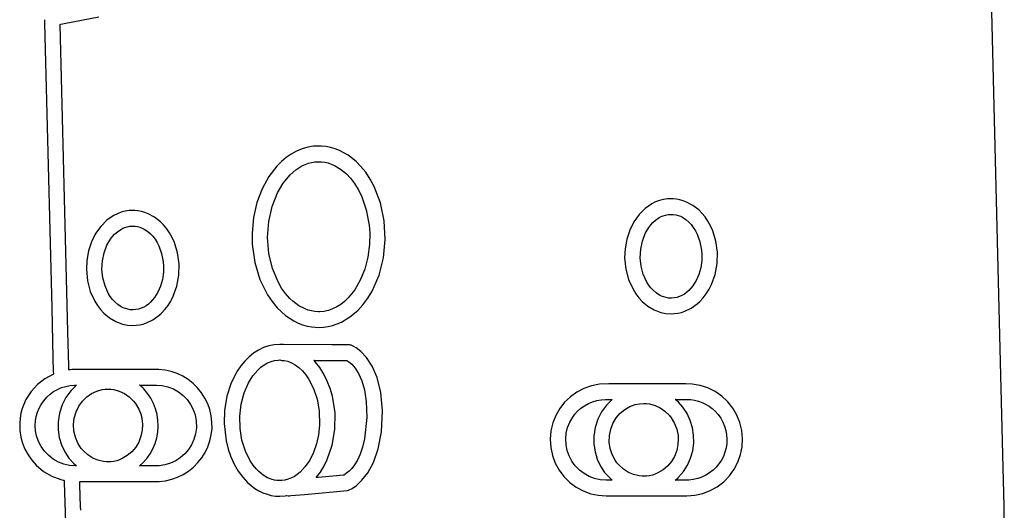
# Model space of a CAD drawing. Extents: x -74.1 to 10.8, y -36.7 to 44.6.
# Tile 105 of 199: x -48 to -45.4, y 26.8 to 28.1. Entities that reach past the tile are written whole.
import ezdxf

# ---------------------------------------------------------------- set-up
doc = ezdxf.new("R2010")
doc.units = 0

msp = doc.modelspace()

# ---------------------------------------------------------------- linework, layer by layer
at = {"layer": 'Layer 1', "color": 7, "linetype": 'CONTINUOUS'}
for p, q in [((-47.888113, 28.095821), (-47.79525, 28.113924)), ((-45.411709, 28.128245), (-45.389364, 27.228425)), ((-47.940726, 28.106244), (-47.940725, 28.106202)), ((-47.940725, 28.106202), (-47.940721, 28.106028)), ((-47.940721, 28.106028), (-47.940703, 28.105321)), ((-47.940703, 28.105321), (-47.940513, 28.097877)), ((-47.940513, 28.097877), (-47.939618, 28.062723)), ((-47.877847, 27.27341), (-47.898726, 28.093752)), ((-47.898714, 28.093754), (-47.898673, 28.093762)), ((-47.898673, 28.093762), (-47.898508, 28.093795)), ((-47.898508, 28.093795), (-47.89674, 28.094139)), ((-47.89674, 28.094139), (-47.888113, 28.095821)), ((-47.939618, 28.062723), (-47.921167, 27.337817)), ((-47.221872, 27.768593), (-47.237467, 27.76603)), ((-47.201007, 27.76911), (-47.221872, 27.768593)), ((-47.188547, 27.767872), (-47.201007, 27.76911)), ((-47.176275, 27.765493), (-47.188547, 27.767872)), ((-47.281371, 27.747906), (-47.294843, 27.738659)), ((-47.267277, 27.755605), (-47.281371, 27.747906)), ((-47.252623, 27.761673), (-47.267277, 27.755605)), ((-47.237467, 27.76603), (-47.252623, 27.761673)), ((-47.164222, 27.761985), (-47.176275, 27.765493)), ((-47.152419, 27.757364), (-47.164222, 27.761985)), ((-47.129685, 27.744834), (-47.152419, 27.757364)), ((-47.108323, 27.728012), (-47.129685, 27.744834)), ((-47.31968, 27.71585), (-47.341307, 27.687834)), ((-47.307633, 27.727947), (-47.31968, 27.71585)), ((-47.294843, 27.738659), (-47.307633, 27.727947)), ((-47.269046, 27.706302), (-47.252787, 27.716486)), ((-47.252787, 27.716486), (-47.244384, 27.72037)), ((-47.244384, 27.72037), (-47.235828, 27.723437)), ((-47.235828, 27.723437), (-47.227143, 27.725675)), ((-47.227143, 27.725675), (-47.21835, 27.727074)), ((-47.21835, 27.727074), (-47.209473, 27.727625)), ((-47.209473, 27.727625), (-47.200575, 27.727319)), ((-47.200575, 27.727319), (-47.191755, 27.726161)), ((-47.191755, 27.726161), (-47.183037, 27.724161)), ((-47.183037, 27.724161), (-47.174442, 27.72133)), ((-47.174442, 27.72133), (-47.165994, 27.717678)), ((-47.165994, 27.717678), (-47.149624, 27.707952)), ((-47.096263, 27.715889), (-47.108323, 27.728012)), ((-47.082661, 27.699286), (-47.096263, 27.715889)), ((-47.303006, 27.670728), (-47.284427, 27.692969)), ((-47.284427, 27.692969), (-47.269046, 27.706302)), ((-47.149624, 27.707952), (-47.134107, 27.695063)), ((-47.134107, 27.695063), (-47.123435, 27.683718)), ((-47.070467, 27.680966), (-47.082661, 27.699286)), ((-47.341307, 27.687834), (-47.359238, 27.655268)), ((-47.318466, 27.644569), (-47.303006, 27.670728)), ((-47.123435, 27.683718), (-47.112458, 27.669386)), ((-47.112458, 27.669386), (-47.102667, 27.653584)), ((-47.05975, 27.661116), (-47.070467, 27.680966)), ((-47.359238, 27.655268), (-47.372993, 27.618807)), ((-47.332848, 27.607996), (-47.318466, 27.644569)), ((-47.102667, 27.653584), (-47.094119, 27.63647)), ((-47.094119, 27.63647), (-47.080985, 27.598939)), ((-47.043019, 27.617568), (-47.05975, 27.661116)), ((-47.372993, 27.618807), (-47.382087, 27.579109)), ((-47.033022, 27.570129), (-47.043019, 27.617568)), ((-46.327573, 27.609388), (-46.336481, 27.602591)), ((-46.31819, 27.615254), (-46.327573, 27.609388)), ((-46.308374, 27.620138), (-46.31819, 27.615254)), ((-46.298167, 27.623989), (-46.308374, 27.620138)), ((-46.287612, 27.626753), (-46.298167, 27.623989)), ((-46.276749, 27.628379), (-46.287612, 27.626753)), ((-46.261913, 27.628686), (-46.276749, 27.628379)), ((-46.252677, 27.627769), (-46.261913, 27.628686)), ((-46.243553, 27.626014), (-46.252677, 27.627769)), ((-46.234581, 27.623437), (-46.243553, 27.626014)), ((-46.225802, 27.620057), (-46.234581, 27.623437)), ((-46.208982, 27.610956), (-46.225802, 27.620057)), ((-46.193412, 27.59885), (-46.208982, 27.610956)), ((-47.75569, 27.584005), (-47.765073, 27.578139)), ((-47.745874, 27.58889), (-47.75569, 27.584005)), ((-47.735667, 27.59274), (-47.745874, 27.58889)), ((-47.725112, 27.595505), (-47.735667, 27.59274)), ((-47.714249, 27.597131), (-47.725112, 27.595505)), ((-47.699413, 27.597438), (-47.714249, 27.597131)), ((-47.690177, 27.596521), (-47.699413, 27.597438)), ((-47.681053, 27.594766), (-47.690177, 27.596521)), ((-47.672081, 27.592189), (-47.681053, 27.594766)), ((-47.663302, 27.588809), (-47.672081, 27.592189)), ((-47.646482, 27.579708), (-47.663302, 27.588809)), ((-47.341675, 27.567777), (-47.332848, 27.607996)), ((-47.080985, 27.598939), (-47.073513, 27.558054)), ((-46.352704, 27.586416), (-46.366522, 27.567146)), ((-46.336481, 27.602591), (-46.352704, 27.586416)), ((-46.293732, 27.58115), (-46.287997, 27.583524)), ((-46.287997, 27.583524), (-46.281835, 27.585388)), ((-46.281835, 27.585388), (-46.275253, 27.586634)), ((-46.275253, 27.586634), (-46.268259, 27.587153)), ((-46.268259, 27.587153), (-46.261155, 27.586861)), ((-46.261155, 27.586861), (-46.254454, 27.585812)), ((-46.254454, 27.585812), (-46.248171, 27.584114)), ((-46.248171, 27.584114), (-46.242314, 27.581874)), ((-46.185213, 27.590657), (-46.193412, 27.59885)), ((-46.176474, 27.580158), (-46.185213, 27.590657)), ((-47.773981, 27.571342), (-47.790204, 27.555166)), ((-47.765073, 27.578139), (-47.773981, 27.571342)), ((-47.630912, 27.567602), (-47.646482, 27.579708)), ((-47.622713, 27.559409), (-47.630912, 27.567602)), ((-47.613974, 27.54891), (-47.622713, 27.559409)), ((-47.382087, 27.579109), (-47.386037, 27.536829)), ((-47.344489, 27.525177), (-47.341675, 27.567777)), ((-47.073513, 27.558054), (-47.072043, 27.536748)), ((-47.030309, 27.520308), (-47.033022, 27.570129)), ((-46.366522, 27.567146), (-46.377598, 27.545196)), ((-46.326925, 27.551961), (-46.321582, 27.558994)), ((-46.321582, 27.558994), (-46.31575, 27.565398)), ((-46.31575, 27.565398), (-46.308303, 27.572043)), ((-46.308303, 27.572043), (-46.299033, 27.578373)), ((-46.299033, 27.578373), (-46.293732, 27.58115)), ((-46.242314, 27.581874), (-46.236888, 27.579201)), ((-46.236888, 27.579201), (-46.227363, 27.572987)), ((-46.227363, 27.572987), (-46.219653, 27.566334)), ((-46.219653, 27.566334), (-46.213906, 27.560219)), ((-46.213906, 27.560219), (-46.207736, 27.55226)), ((-46.168677, 27.568757), (-46.176474, 27.580158)), ((-46.161857, 27.55654), (-46.168677, 27.568757)), ((-46.156047, 27.543596), (-46.161857, 27.55654)), ((-47.804022, 27.535895), (-47.815098, 27.513945)), ((-47.790204, 27.555166), (-47.804022, 27.535895)), ((-47.759082, 27.527742), (-47.75325, 27.534146)), ((-47.75325, 27.534146), (-47.745803, 27.540791)), ((-47.745803, 27.540791), (-47.736533, 27.547121)), ((-47.736533, 27.547121), (-47.731232, 27.549898)), ((-47.731232, 27.549898), (-47.725497, 27.552272)), ((-47.725497, 27.552272), (-47.719335, 27.554136)), ((-47.719335, 27.554136), (-47.712753, 27.555382)), ((-47.712753, 27.555382), (-47.705759, 27.555901)), ((-47.705759, 27.555901), (-47.698655, 27.555609)), ((-47.698655, 27.555609), (-47.691954, 27.55456)), ((-47.691954, 27.55456), (-47.685671, 27.552862)), ((-47.685671, 27.552862), (-47.679814, 27.550622)), ((-47.679814, 27.550622), (-47.674388, 27.547949)), ((-47.674388, 27.547949), (-47.664863, 27.541735)), ((-47.664863, 27.541735), (-47.657153, 27.535082)), ((-47.657153, 27.535082), (-47.651406, 27.528967)), ((-47.606177, 27.537508), (-47.613974, 27.54891)), ((-47.599357, 27.525291), (-47.606177, 27.537508)), ((-47.386037, 27.536829), (-47.385574, 27.507796)), ((-47.072043, 27.536748), (-47.072601, 27.507063)), ((-46.377598, 27.545196), (-46.385597, 27.520984)), ((-46.343759, 27.516056), (-46.336053, 27.536237)), ((-46.336053, 27.536237), (-46.326925, 27.551961)), ((-46.207736, 27.55226), (-46.202233, 27.54355)), ((-46.202233, 27.54355), (-46.19743, 27.534177)), ((-46.19743, 27.534177), (-46.190048, 27.513781)), ((-46.147591, 27.515875), (-46.156047, 27.543596)), ((-47.815098, 27.513945), (-47.823097, 27.489733)), ((-47.781259, 27.484805), (-47.773553, 27.504985)), ((-47.773553, 27.504985), (-47.764425, 27.520709)), ((-47.764425, 27.520709), (-47.759082, 27.527742)), ((-47.651406, 27.528967), (-47.645236, 27.521008)), ((-47.645236, 27.521008), (-47.639733, 27.512298)), ((-47.639733, 27.512298), (-47.63493, 27.502925)), ((-47.593547, 27.512346), (-47.599357, 27.525291)), ((-47.585091, 27.484624), (-47.593547, 27.512346)), ((-47.385574, 27.507796), (-47.378891, 27.459055)), ((-47.341009, 27.482769), (-47.344489, 27.525177)), ((-47.072601, 27.507063), (-47.077075, 27.472769)), ((-47.035159, 27.470998), (-47.030309, 27.520308)), ((-46.385597, 27.520984), (-46.390181, 27.494926)), ((-46.348311, 27.494176), (-46.343759, 27.516056)), ((-46.190048, 27.513781), (-46.185848, 27.491759)), ((-46.143578, 27.486295), (-46.147591, 27.515875)), ((-47.823097, 27.489733), (-47.827681, 27.463674)), ((-47.785811, 27.462924), (-47.781259, 27.484805)), ((-47.63493, 27.502925), (-47.627548, 27.482529)), ((-47.627548, 27.482529), (-47.623348, 27.460507)), ((-47.581078, 27.455043), (-47.585091, 27.484624)), ((-47.331565, 27.44288), (-47.341009, 27.482769)), ((-46.390181, 27.494926), (-46.39113, 27.471045)), ((-46.349452, 27.471296), (-46.348311, 27.494176)), ((-46.185848, 27.491759), (-46.185022, 27.480353)), ((-46.185022, 27.480353), (-46.185365, 27.464004)), ((-46.144256, 27.455932), (-46.143578, 27.486295)), ((-47.827681, 27.463674), (-47.82863, 27.439793)), ((-47.786952, 27.440044), (-47.785811, 27.462924)), ((-47.623348, 27.460507), (-47.622522, 27.449101)), ((-47.581756, 27.42468), (-47.581078, 27.455043)), ((-47.378891, 27.459055), (-47.365217, 27.413515)), ((-47.077075, 27.472769), (-47.085357, 27.440806)), ((-47.047137, 27.424518), (-47.035159, 27.470998)), ((-46.39113, 27.471045), (-46.388105, 27.441157)), ((-46.347064, 27.448684), (-46.349452, 27.471296)), ((-46.185365, 27.464004), (-46.188066, 27.444856)), ((-46.149565, 27.42681), (-46.144256, 27.455932)), ((-47.82863, 27.439793), (-47.825605, 27.409906)), ((-47.784564, 27.417433), (-47.786952, 27.440044)), ((-47.622865, 27.432752), (-47.625566, 27.413604)), ((-47.622522, 27.449101), (-47.622865, 27.432752)), ((-47.316614, 27.406773), (-47.331565, 27.44288)), ((-47.085357, 27.440806), (-47.097077, 27.411717)), ((-46.388105, 27.441157), (-46.380577, 27.412978)), ((-46.341356, 27.427332), (-46.347064, 27.448684)), ((-46.332585, 27.407925), (-46.341356, 27.427332)), ((-46.193066, 27.427009), (-46.200141, 27.410767)), ((-46.188066, 27.444856), (-46.193066, 27.427009)), ((-46.159241, 27.399748), (-46.149565, 27.42681)), ((-47.825605, 27.409906), (-47.818077, 27.381728)), ((-47.778856, 27.396081), (-47.784564, 27.417433)), ((-47.625566, 27.413604), (-47.630566, 27.395757)), ((-47.587065, 27.395559), (-47.581756, 27.42468)), ((-47.365217, 27.413515), (-47.345106, 27.372663)), ((-47.307217, 27.390533), (-47.316614, 27.406773)), ((-47.097077, 27.411717), (-47.111863, 27.386044)), ((-47.065689, 27.382355), (-47.047137, 27.424518)), ((-46.380577, 27.412978), (-46.368818, 27.387208)), ((-46.327132, 27.399166), (-46.332585, 27.407925)), ((-46.321009, 27.39115), (-46.327132, 27.399166)), ((-46.200141, 27.410767), (-46.209067, 27.396433)), ((-46.165633, 27.387208), (-46.159241, 27.399748)), ((-47.818077, 27.381728), (-47.806318, 27.355959)), ((-47.770085, 27.376674), (-47.778856, 27.396081)), ((-47.764632, 27.367916), (-47.770085, 27.376674)), ((-47.637641, 27.379515), (-47.646567, 27.365181)), ((-47.630566, 27.395757), (-47.637641, 27.379515)), ((-47.596741, 27.368498), (-47.587065, 27.395559)), ((-47.345106, 27.372663), (-47.332808, 27.35446)), ((-47.296616, 27.375711), (-47.307217, 27.390533)), ((-47.284867, 27.362466), (-47.296616, 27.375711)), ((-47.111863, 27.386044), (-47.129347, 27.364332)), ((-47.077259, 27.363357), (-47.065689, 27.382355)), ((-46.368818, 27.387208), (-46.361436, 27.375446)), ((-46.361436, 27.375446), (-46.353098, 27.364549)), ((-46.315041, 27.384728), (-46.321009, 27.39115)), ((-46.307396, 27.378075), (-46.315041, 27.384728)), ((-46.297934, 27.37183), (-46.307396, 27.378075)), ((-46.231583, 27.374702), (-46.23802, 27.370936)), ((-46.225441, 27.379172), (-46.231583, 27.374702)), ((-46.219623, 27.38431), (-46.225441, 27.379172)), ((-46.209067, 27.396433), (-46.219623, 27.38431)), ((-46.181354, 27.364549), (-46.173015, 27.375446)), ((-46.173015, 27.375446), (-46.165633, 27.387208)), ((-47.806318, 27.355959), (-47.798936, 27.344197)), ((-47.758509, 27.359901), (-47.764632, 27.367916)), ((-47.752541, 27.35348), (-47.758509, 27.359901)), ((-47.744896, 27.346826), (-47.752541, 27.35348)), ((-47.735434, 27.34058), (-47.744896, 27.346826)), ((-47.662941, 27.34792), (-47.669083, 27.34345)), ((-47.657123, 27.353058), (-47.662941, 27.34792)), ((-47.646567, 27.365181), (-47.657123, 27.353058)), ((-47.610515, 27.344197), (-47.603133, 27.355959)), ((-47.603133, 27.355959), (-47.596741, 27.368498)), ((-47.332808, 27.35446), (-47.319108, 27.337987)), ((-47.277132, 27.355206), (-47.284867, 27.362466)), ((-47.261305, 27.34338), (-47.277132, 27.355206)), ((-47.149158, 27.347125), (-47.159821, 27.340379)), ((-47.138985, 27.355132), (-47.149158, 27.347125)), ((-47.129347, 27.364332), (-47.138985, 27.355132)), ((-47.090266, 27.345996), (-47.077259, 27.363357)), ((-46.353098, 27.364549), (-46.344184, 27.354945)), ((-46.344184, 27.354945), (-46.328924, 27.342214)), ((-46.29254, 27.36913), (-46.297934, 27.37183)), ((-46.286713, 27.366857), (-46.29254, 27.36913)), ((-46.28046, 27.365116), (-46.286713, 27.366857)), ((-46.273789, 27.364017), (-46.28046, 27.365116)), ((-46.266165, 27.363675), (-46.273789, 27.364017)), ((-46.258825, 27.364243), (-46.266165, 27.363675)), ((-46.251669, 27.365668), (-46.258825, 27.364243)), ((-46.244725, 27.367912), (-46.251669, 27.365668)), ((-46.23802, 27.370936), (-46.244725, 27.367912)), ((-46.213674, 27.336956), (-46.197714, 27.348217)), ((-46.197714, 27.348217), (-46.190269, 27.354945)), ((-46.190269, 27.354945), (-46.181354, 27.364549)), ((-47.921167, 27.337817), (-47.917749, 27.203521)), ((-47.798936, 27.344197), (-47.790598, 27.333301)), ((-47.790598, 27.333301), (-47.781684, 27.323697)), ((-47.781684, 27.323697), (-47.766424, 27.310965)), ((-47.73004, 27.33788), (-47.735434, 27.34058)), ((-47.724213, 27.335605), (-47.73004, 27.33788)), ((-47.71796, 27.333865), (-47.724213, 27.335605)), ((-47.711289, 27.332765), (-47.71796, 27.333865)), ((-47.703665, 27.332423), (-47.711289, 27.332765)), ((-47.696325, 27.332991), (-47.703665, 27.332423)), ((-47.689169, 27.334416), (-47.696325, 27.332991)), ((-47.682225, 27.33666), (-47.689169, 27.334416)), ((-47.67552, 27.339684), (-47.682225, 27.33666)), ((-47.669083, 27.34345), (-47.67552, 27.339684)), ((-47.635214, 27.316968), (-47.627769, 27.323697)), ((-47.627769, 27.323697), (-47.618854, 27.333301)), ((-47.618854, 27.333301), (-47.610515, 27.344197)), ((-47.319108, 27.337987), (-47.296812, 27.317441)), ((-47.244687, 27.334745), (-47.261305, 27.34338)), ((-47.236136, 27.33165), (-47.244687, 27.334745)), ((-47.227455, 27.329382), (-47.236136, 27.33165)), ((-47.218666, 27.327953), (-47.227455, 27.329382)), ((-47.209791, 27.327372), (-47.218666, 27.327953)), ((-47.20644, 27.327375), (-47.209791, 27.327372)), ((-47.194283, 27.328394), (-47.20644, 27.327375)), ((-47.182429, 27.330946), (-47.194283, 27.328394)), ((-47.170927, 27.334964), (-47.182429, 27.330946)), ((-47.159821, 27.340379), (-47.170927, 27.334964)), ((-47.124984, 27.313405), (-47.103948, 27.331132)), ((-47.103948, 27.331132), (-47.090266, 27.345996)), ((-46.328924, 27.342214), (-46.312344, 27.332458)), ((-46.312344, 27.332458), (-46.294766, 27.325815)), ((-46.294766, 27.325815), (-46.281119, 27.322961)), ((-46.281119, 27.322961), (-46.267226, 27.321996)), ((-46.267226, 27.321996), (-46.257944, 27.322426)), ((-46.257944, 27.322426), (-46.248751, 27.323705)), ((-46.248751, 27.323705), (-46.239687, 27.325815)), ((-46.239687, 27.325815), (-46.230793, 27.328738)), ((-46.230793, 27.328738), (-46.213674, 27.336956)), ((-47.766424, 27.310965), (-47.749844, 27.301208)), ((-47.749844, 27.301208), (-47.732266, 27.294566)), ((-47.732266, 27.294566), (-47.718619, 27.291712)), ((-47.686251, 27.292456), (-47.677187, 27.294566)), ((-47.677187, 27.294566), (-47.668293, 27.297489)), ((-47.668293, 27.297489), (-47.651174, 27.305706)), ((-47.651174, 27.305706), (-47.635214, 27.316968)), ((-47.296812, 27.317441), (-47.274685, 27.302905)), ((-47.274685, 27.302905), (-47.263141, 27.297261)), ((-47.263141, 27.297261), (-47.25132, 27.292719)), ((-47.171081, 27.290865), (-47.159131, 27.294852)), ((-47.159131, 27.294852), (-47.147444, 27.299946)), ((-47.147444, 27.299946), (-47.124984, 27.313405)), ((-47.875535, 27.182575), (-47.877847, 27.27341)), ((-47.718619, 27.291712), (-47.704726, 27.290748)), ((-47.704726, 27.290748), (-47.695444, 27.291178)), ((-47.695444, 27.291178), (-47.686251, 27.292456)), ((-47.25132, 27.292719), (-47.23925, 27.289292)), ((-47.23925, 27.289292), (-47.226965, 27.286994)), ((-47.226965, 27.286994), (-47.208199, 27.285693)), ((-47.208199, 27.285693), (-47.195646, 27.286272)), ((-47.195646, 27.286272), (-47.183263, 27.288001)), ((-47.183263, 27.288001), (-47.171081, 27.290865)), ((-47.382039, 27.216728), (-47.394145, 27.206886)), ((-47.36923, 27.224999), (-47.382039, 27.216728)), ((-47.355788, 27.231603), (-47.36923, 27.224999)), ((-47.341787, 27.236441), (-47.355788, 27.231603)), ((-47.327296, 27.239417), (-47.341787, 27.236441)), ((-47.312389, 27.240433), (-47.327296, 27.239417)), ((-47.312287, 27.240433), (-47.312346, 27.240433)), ((-47.311352, 27.240427), (-47.312287, 27.240433)), ((-47.309485, 27.240385), (-47.311352, 27.240427)), ((-47.302065, 27.239872), (-47.309485, 27.240385)), ((-47.172752, 27.239303), (-47.302065, 27.239872)), ((-47.132221, 27.239303), (-47.172752, 27.239303)), ((-47.128751, 27.239303), (-47.132221, 27.239303)), ((-47.128428, 27.239303), (-47.128751, 27.239303)), ((-47.128354, 27.239303), (-47.128428, 27.239303)), ((-47.126517, 27.239223), (-47.128354, 27.239303)), ((-47.124673, 27.238978), (-47.126517, 27.239223)), ((-47.122857, 27.238568), (-47.124673, 27.238978)), ((-47.121082, 27.237998), (-47.122857, 27.238568)), ((-47.117632, 27.236472), (-47.121082, 27.237998)), ((-47.10853, 27.231207), (-47.117632, 27.236472)), ((-47.095583, 27.221149), (-47.10853, 27.231207)), ((-47.080644, 27.205262), (-47.095583, 27.221149)), ((-45.389364, 27.228425), (-45.382368, 26.946769)), ((-47.917749, 27.203521), (-47.916868, 27.16894)), ((-47.405477, 27.195571), (-47.415963, 27.182881)), ((-47.394145, 27.206886), (-47.405477, 27.195571)), ((-47.353773, 27.18594), (-47.344713, 27.191064)), ((-47.344713, 27.191064), (-47.335406, 27.194907)), ((-47.335406, 27.194907), (-47.325903, 27.197447)), ((-47.325903, 27.197447), (-47.316254, 27.198659)), ((-47.316254, 27.198659), (-47.312355, 27.198768)), ((-47.312355, 27.198768), (-47.312004, 27.198746)), ((-47.312004, 27.198746), (-47.311828, 27.198736)), ((-47.311801, 27.198736), (-47.309265, 27.198051)), ((-47.309265, 27.198051), (-47.306622, 27.197676)), ((-47.306622, 27.197676), (-47.301921, 27.197634)), ((-47.301921, 27.197634), (-47.300768, 27.197634)), ((-47.300768, 27.197634), (-47.300482, 27.197634)), ((-47.300482, 27.197634), (-47.300439, 27.197634)), ((-47.300436, 27.197633), (-47.290355, 27.19515)), ((-47.290355, 27.19515), (-47.280486, 27.19122)), ((-47.280486, 27.19122), (-47.27089, 27.185859)), ((-47.220974, 27.197634), (-47.220932, 27.197634)), ((-47.220851, 27.19749), (-47.220954, 27.197599)), ((-47.220932, 27.197634), (-47.220758, 27.197634)), ((-47.220645, 27.19727), (-47.220851, 27.19749)), ((-47.220758, 27.197634), (-47.218928, 27.197634)), ((-47.217399, 27.193691), (-47.220645, 27.19727)), ((-47.218928, 27.197634), (-47.197787, 27.197634)), ((-47.205254, 27.178247), (-47.217399, 27.193691)), ((-47.197787, 27.197634), (-47.14001, 27.197634)), ((-47.14001, 27.197634), (-47.133747, 27.197634)), ((-47.133747, 27.197634), (-47.133227, 27.197634)), ((-47.133227, 27.197634), (-47.133145, 27.197634)), ((-47.133143, 27.197633), (-47.127597, 27.193955)), ((-47.127597, 27.193955), (-47.119923, 27.187294)), ((-47.065564, 27.18251), (-47.080644, 27.205262)), ((-47.916868, 27.16894), (-47.916687, 27.161821)), ((-47.87532, 27.174124), (-47.875535, 27.182575)), ((-47.875275, 27.172388), (-47.87532, 27.174124)), ((-47.875271, 27.172223), (-47.875275, 27.172388)), ((-47.87527, 27.172183), (-47.875271, 27.172223)), ((-47.874997, 27.172202), (-47.875258, 27.172171)), ((-47.87395, 27.172323), (-47.874997, 27.172202)), ((-47.871851, 27.172548), (-47.87395, 27.172323)), ((-47.867632, 27.172926), (-47.871851, 27.172548)), ((-47.859098, 27.17332), (-47.867632, 27.172926)), ((-47.63524, 27.173171), (-47.859098, 27.17332)), ((-47.618412, 27.171454), (-47.63524, 27.173171)), ((-47.602051, 27.167893), (-47.618412, 27.171454)), ((-47.586277, 27.162538), (-47.602051, 27.167893)), ((-47.571214, 27.155441), (-47.586277, 27.162538)), ((-47.425531, 27.168914), (-47.441628, 27.137534)), ((-47.415963, 27.182881), (-47.425531, 27.168914)), ((-47.384367, 27.156154), (-47.370951, 27.171941)), ((-47.370951, 27.171941), (-47.362535, 27.179558)), ((-47.362535, 27.179558), (-47.353773, 27.18594)), ((-47.27089, 27.185859), (-47.261627, 27.179083)), ((-47.261627, 27.179083), (-47.251617, 27.169725)), ((-47.251617, 27.169725), (-47.242911, 27.159555)), ((-47.194512, 27.161144), (-47.205254, 27.178247)), ((-47.119923, 27.187294), (-47.111022, 27.17705)), ((-47.111022, 27.17705), (-47.101794, 27.162621)), ((-47.101794, 27.162621), (-47.093139, 27.143406)), ((-47.052198, 27.151856), (-47.065564, 27.18251)), ((-47.939261, 27.148844), (-47.959216, 27.133174)), ((-47.916793, 27.160993), (-47.939261, 27.148844)), ((-47.916667, 27.161048), (-47.916793, 27.160993)), ((-47.916687, 27.161821), (-47.916671, 27.161199)), ((-47.916671, 27.161199), (-47.916668, 27.161068)), ((-47.556983, 27.146652), (-47.571214, 27.155441)), ((-47.543707, 27.136221), (-47.556983, 27.146652)), ((-47.531545, 27.124239), (-47.543707, 27.136221)), ((-47.441628, 27.137534), (-47.453197, 27.102213)), ((-47.407457, 27.110747), (-47.39581, 27.137762)), ((-47.39581, 27.137762), (-47.384367, 27.156154)), ((-47.242911, 27.159555), (-47.235017, 27.148264)), ((-47.235017, 27.148264), (-47.221817, 27.122737)), ((-47.185252, 27.14258), (-47.194512, 27.161144)), ((-47.17755, 27.122752), (-47.185252, 27.14258)), ((-47.093139, 27.143406), (-47.085959, 27.118803)), ((-47.042398, 27.112264), (-47.052198, 27.151856)), ((-47.976241, 27.1144), (-47.989914, 27.092938)), ((-47.959216, 27.133174), (-47.976241, 27.1144)), ((-47.925688, 27.107328), (-47.91609, 27.114364)), ((-47.91609, 27.114364), (-47.905855, 27.120252)), ((-47.905855, 27.120252), (-47.895064, 27.124957)), ((-47.895064, 27.124957), (-47.883802, 27.128444)), ((-47.883802, 27.128444), (-47.872152, 27.13068)), ((-47.870439, 27.116281), (-47.883456, 27.098514)), ((-47.872152, 27.13068), (-47.860196, 27.131629)), ((-47.854892, 27.131658), (-47.870439, 27.116281)), ((-47.860196, 27.131629), (-47.857506, 27.131661)), ((-47.857485, 27.131661), (-47.857398, 27.131661)), ((-47.857398, 27.131661), (-47.855503, 27.131661)), ((-47.855503, 27.131661), (-47.854897, 27.131661)), ((-47.814654, 27.109305), (-47.800776, 27.115753)), ((-47.800776, 27.115753), (-47.786037, 27.119702)), ((-47.786037, 27.119702), (-47.778427, 27.120706)), ((-47.778427, 27.120706), (-47.770699, 27.121043)), ((-47.770699, 27.121043), (-47.76297, 27.120706)), ((-47.76297, 27.120706), (-47.755359, 27.119702)), ((-47.755359, 27.119702), (-47.740619, 27.115753)), ((-47.740619, 27.115753), (-47.726741, 27.109305)), ((-47.686324, 27.131574), (-47.686401, 27.13164)), ((-47.686388, 27.131661), (-47.686218, 27.131661)), ((-47.686014, 27.131312), (-47.686324, 27.131574)), ((-47.686218, 27.131661), (-47.685495, 27.131661)), ((-47.685395, 27.130786), (-47.686014, 27.131312)), ((-47.685495, 27.131661), (-47.678465, 27.131661)), ((-47.68294, 27.128649), (-47.685395, 27.130786)), ((-47.678157, 27.124177), (-47.68294, 27.128649)), ((-47.678465, 27.131661), (-47.641537, 27.131659)), ((-47.675395, 27.121355), (-47.678157, 27.124177)), ((-47.665295, 27.10948), (-47.675395, 27.121355)), ((-47.656656, 27.096663), (-47.665295, 27.10948)), ((-47.641537, 27.131659), (-47.625866, 27.130434)), ((-47.625866, 27.130434), (-47.61074, 27.127008)), ((-47.61074, 27.127008), (-47.596347, 27.121458)), ((-47.596347, 27.121458), (-47.582875, 27.113862)), ((-47.582875, 27.113862), (-47.57051, 27.104297)), ((-47.520899, 27.111099), (-47.531545, 27.124239)), ((-47.511887, 27.096989), (-47.520899, 27.111099)), ((-47.415271, 27.080865), (-47.407457, 27.110747)), ((-47.221817, 27.122737), (-47.212322, 27.093982)), ((-47.171485, 27.101856), (-47.17755, 27.122752)), ((-47.085959, 27.118803), (-47.081153, 27.088212)), ((-47.038016, 27.062698), (-47.042398, 27.112264)), ((-46.518922, 27.113045), (-46.536124, 27.100692)), ((-46.500024, 27.1229), (-46.518922, 27.113045)), ((-46.479673, 27.130012), (-46.500024, 27.1229)), ((-46.45811, 27.134141), (-46.479673, 27.130012)), ((-46.433163, 27.135134), (-46.45811, 27.134141)), ((-46.238529, 27.135134), (-46.433163, 27.135134)), ((-46.227589, 27.135134), (-46.238529, 27.135134)), ((-46.210477, 27.134387), (-46.227589, 27.135134)), ((-46.189197, 27.130701), (-46.210477, 27.134387)), ((-46.168844, 27.124031), (-46.189197, 27.130701)), ((-46.149674, 27.114484), (-46.168844, 27.124031)), ((-46.131949, 27.102169), (-46.149674, 27.114484)), ((-47.989914, 27.092938), (-47.999816, 27.069206)), ((-47.949254, 27.080389), (-47.942469, 27.090136)), ((-47.942469, 27.090136), (-47.934563, 27.09918)), ((-47.934563, 27.09918), (-47.925688, 27.107328)), ((-47.883456, 27.098514), (-47.893621, 27.078683)), ((-47.848959, 27.075278), (-47.839085, 27.089016)), ((-47.839085, 27.089016), (-47.827413, 27.100469)), ((-47.827413, 27.100469), (-47.814654, 27.109305)), ((-47.726741, 27.109305), (-47.713983, 27.100469)), ((-47.713983, 27.100469), (-47.702312, 27.089016)), ((-47.702312, 27.089016), (-47.697062, 27.082346)), ((-47.649522, 27.083011), (-47.656656, 27.096663)), ((-47.57051, 27.104297), (-47.559529, 27.092939)), ((-47.559529, 27.092939), (-47.55042, 27.080295)), ((-47.50456, 27.082029), (-47.511887, 27.096989)), ((-47.453197, 27.102213), (-47.459668, 27.063728)), ((-47.212322, 27.093982), (-47.206832, 27.062838)), ((-47.164571, 27.057649), (-47.171485, 27.101856)), ((-47.081153, 27.088212), (-47.079719, 27.045354)), ((-46.551387, 27.086082), (-46.564469, 27.069458)), ((-46.536124, 27.100692), (-46.551387, 27.086082)), ((-46.488015, 27.08264), (-46.477168, 27.087212)), ((-46.477168, 27.087212), (-46.465859, 27.090562)), ((-46.465859, 27.090562), (-46.454169, 27.092656)), ((-46.454169, 27.092656), (-46.442183, 27.09346)), ((-46.442183, 27.09346), (-46.440836, 27.093469)), ((-46.440822, 27.093469), (-46.440705, 27.093469)), ((-46.440705, 27.093469), (-46.440151, 27.093469)), ((-46.440151, 27.093469), (-46.428207, 27.093469)), ((-46.424334, 27.093467), (-46.439882, 27.078091)), ((-46.428207, 27.093469), (-46.424387, 27.093469)), ((-46.424387, 27.093469), (-46.424345, 27.093469)), ((-46.25586, 27.093469), (-46.255767, 27.093469)), ((-46.255424, 27.093089), (-46.25583, 27.093433)), ((-46.255767, 27.093469), (-46.255314, 27.093469)), ((-46.253806, 27.091701), (-46.255424, 27.093089)), ((-46.255314, 27.093469), (-46.250618, 27.093469)), ((-46.247506, 27.085885), (-46.253806, 27.091701)), ((-46.250618, 27.093469), (-46.225371, 27.093468)), ((-46.235756, 27.072608), (-46.247506, 27.085885)), ((-46.225371, 27.093468), (-46.214707, 27.092932)), ((-46.214707, 27.092932), (-46.204262, 27.091375)), ((-46.204262, 27.091375), (-46.194095, 27.088821)), ((-46.194095, 27.088821), (-46.184262, 27.085294)), ((-46.184262, 27.085294), (-46.174823, 27.080819)), ((-46.115951, 27.087217), (-46.131949, 27.102169)), ((-46.102368, 27.070262), (-46.115951, 27.087217)), ((-47.999816, 27.069206), (-48.003222, 27.056619)), ((-47.962533, 27.047764), (-47.95932, 27.05912)), ((-47.95932, 27.05912), (-47.954883, 27.070023)), ((-47.954883, 27.070023), (-47.949254, 27.080389)), ((-47.900616, 27.057115), (-47.904118, 27.034138)), ((-47.893621, 27.078683), (-47.900616, 27.057115)), ((-47.860923, 27.043749), (-47.856278, 27.060093)), ((-47.856278, 27.060093), (-47.848959, 27.075278)), ((-47.697062, 27.082346), (-47.688451, 27.067848)), ((-47.688451, 27.067848), (-47.682455, 27.052048)), ((-47.643938, 27.068634), (-47.649522, 27.083011)), ((-47.639949, 27.053641), (-47.643938, 27.068634)), ((-47.55042, 27.080295), (-47.543298, 27.066587)), ((-47.543298, 27.066587), (-47.538241, 27.052004)), ((-47.49897, 27.066343), (-47.50456, 27.082029)), ((-47.495166, 27.050052), (-47.49897, 27.066343)), ((-47.459668, 27.063728), (-47.460734, 27.029307)), ((-47.418948, 27.048953), (-47.415271, 27.080865)), ((-47.206832, 27.062838), (-47.205854, 27.025243)), ((-47.164961, 27.013398), (-47.164571, 27.057649)), ((-47.040546, 27.007485), (-47.038016, 27.062698)), ((-46.564469, 27.069458), (-46.575127, 27.051062)), ((-46.523737, 27.0545), (-46.516947, 27.061941)), ((-46.516947, 27.061941), (-46.507988, 27.06997)), ((-46.507988, 27.06997), (-46.498316, 27.076882)), ((-46.498316, 27.076882), (-46.488015, 27.08264)), ((-46.452899, 27.060324), (-46.463065, 27.040493)), ((-46.439882, 27.078091), (-46.452899, 27.060324)), ((-46.413779, 27.044153), (-46.402736, 27.056997)), ((-46.402736, 27.056997), (-46.390635, 27.066985)), ((-46.390635, 27.066985), (-46.377284, 27.07464)), ((-46.377284, 27.07464), (-46.362942, 27.079851)), ((-46.362942, 27.079851), (-46.351693, 27.08209)), ((-46.351693, 27.08209), (-46.340144, 27.082846)), ((-46.340144, 27.082846), (-46.332415, 27.082509)), ((-46.332415, 27.082509), (-46.324804, 27.081506)), ((-46.324804, 27.081506), (-46.310064, 27.077558)), ((-46.310064, 27.077558), (-46.296186, 27.071111)), ((-46.296186, 27.071111), (-46.283428, 27.062276)), ((-46.283428, 27.062276), (-46.271757, 27.050823)), ((-46.224527, 27.055758), (-46.235756, 27.072608)), ((-46.174823, 27.080819), (-46.165836, 27.075419)), ((-46.165836, 27.075419), (-46.157358, 27.069118)), ((-46.157358, 27.069118), (-46.149447, 27.061941)), ((-46.149447, 27.061941), (-46.141418, 27.05298)), ((-46.091504, 27.05174), (-46.102368, 27.070262)), ((-48.005528, 27.04362), (-48.00668, 27.030263)), ((-48.003222, 27.056619), (-48.005528, 27.04362)), ((-47.965144, 27.024024), (-47.964485, 27.036037)), ((-47.964485, 27.036037), (-47.962533, 27.047764)), ((-47.904118, 27.034138), (-47.903984, 27.012038)), ((-47.862775, 27.026537), (-47.860923, 27.043749)), ((-47.682455, 27.052048), (-47.679192, 27.035234)), ((-47.679192, 27.035234), (-47.678622, 27.026537)), ((-47.637599, 27.03814), (-47.639949, 27.053641)), ((-47.636934, 27.022244), (-47.637599, 27.03814)), ((-47.538241, 27.052004), (-47.535326, 27.036732)), ((-47.535326, 27.036732), (-47.534769, 27.01775)), ((-47.4932, 27.033278), (-47.495166, 27.050052)), ((-47.493119, 27.016205), (-47.4932, 27.033278)), ((-47.418218, 27.016252), (-47.418948, 27.048953)), ((-47.079719, 27.045354), (-47.08548, 26.988584)), ((-46.583118, 27.031136), (-46.588201, 27.009924)), ((-46.575127, 27.051062), (-46.583118, 27.031136)), ((-46.54333, 27.018884), (-46.537559, 27.033188)), ((-46.537559, 27.033188), (-46.529748, 27.046553)), ((-46.529748, 27.046553), (-46.523737, 27.0545)), ((-46.463065, 27.040493), (-46.47006, 27.018926)), ((-46.42239, 27.029654), (-46.413779, 27.044153)), ((-46.271757, 27.050823), (-46.266507, 27.044153)), ((-46.266507, 27.044153), (-46.257894, 27.029654)), ((-46.2159, 27.037512), (-46.224527, 27.055758)), ((-46.209976, 27.018116), (-46.2159, 27.037512)), ((-46.141418, 27.05298), (-46.134506, 27.043308)), ((-46.134506, 27.043308), (-46.128748, 27.033006)), ((-46.128748, 27.033006), (-46.124176, 27.022159)), ((-46.083465, 27.031912), (-46.091504, 27.05174)), ((-46.07836, 27.011036), (-46.083465, 27.031912)), ((-48.00668, 27.030263), (-48.006204, 27.010441)), ((-48.006204, 27.010441), (-48.003641, 26.993193)), ((-47.964221, 27.00982), (-47.965144, 27.024024)), ((-47.961491, 26.996041), (-47.964221, 27.00982)), ((-47.903984, 27.012038), (-47.900863, 26.991737)), ((-47.861742, 27.00914), (-47.862775, 27.026537)), ((-47.857883, 26.992519), (-47.861742, 27.00914)), ((-47.679334, 27.011684), (-47.68274, 26.995205)), ((-47.678622, 27.026537), (-47.679334, 27.011684)), ((-47.640695, 26.991027), (-47.637977, 27.006424)), ((-47.637977, 27.006424), (-47.636934, 27.022244)), ((-47.534769, 27.01775), (-47.536871, 27.001915)), ((-47.494928, 26.999396), (-47.493119, 27.016205)), ((-47.460734, 27.029307), (-47.455333, 26.983065)), ((-47.413153, 26.984912), (-47.418218, 27.016252)), ((-47.205854, 27.025243), (-47.208655, 26.999188)), ((-47.172011, 26.971911), (-47.164961, 27.013398)), ((-47.04904, 26.961779), (-47.040546, 27.007485)), ((-46.588201, 27.009924), (-46.590133, 26.987668)), ((-46.546986, 27.003827), (-46.54333, 27.018884)), ((-46.47006, 27.018926), (-46.473562, 26.995949)), ((-46.43165, 26.997039), (-46.428387, 27.013853)), ((-46.428387, 27.013853), (-46.42239, 27.029654)), ((-46.257894, 27.029654), (-46.251897, 27.013853)), ((-46.251897, 27.013853), (-46.248633, 26.997039)), ((-46.206854, 26.997815), (-46.209976, 27.018116)), ((-46.124176, 27.022159), (-46.120826, 27.01085)), ((-46.120826, 27.01085), (-46.118732, 26.999162)), ((-46.076295, 26.989374), (-46.07836, 27.011036)), ((-48.003641, 26.993193), (-47.999124, 26.976501)), ((-47.956433, 26.981457), (-47.961491, 26.996041)), ((-47.949311, 26.96775), (-47.956433, 26.981457)), ((-47.900863, 26.991737), (-47.894939, 26.972341)), ((-47.851316, 26.976973), (-47.857883, 26.992519)), ((-47.688684, 26.979893), (-47.696915, 26.966012)), ((-47.68274, 26.995205), (-47.688684, 26.979893)), ((-47.645043, 26.976161), (-47.640695, 26.991027)), ((-47.541191, 26.986886), (-47.547555, 26.972838)), ((-47.536871, 27.001915), (-47.541191, 26.986886)), ((-47.50402, 26.967318), (-47.498579, 26.98306)), ((-47.498579, 26.98306), (-47.494928, 26.999396)), ((-47.455333, 26.983065), (-47.44981, 26.961078)), ((-47.404051, 26.955875), (-47.413153, 26.984912)), ((-47.208655, 26.999188), (-47.214122, 26.974699)), ((-47.08548, 26.988584), (-47.090907, 26.96613)), ((-46.590133, 26.987668), (-46.588702, 26.964931)), ((-46.548449, 26.988206), (-46.546986, 27.003827)), ((-46.547657, 26.972457), (-46.548449, 26.988206)), ((-46.473562, 26.995949), (-46.47343, 26.973849)), ((-46.432064, 26.97957), (-46.43165, 26.997039)), ((-46.429603, 26.962519), (-46.432064, 26.97957)), ((-46.248063, 26.988343), (-46.248775, 26.973491)), ((-46.248633, 26.997039), (-46.248063, 26.988343)), ((-46.206635, 26.976948), (-46.206854, 26.997815)), ((-46.118732, 26.999162), (-46.117928, 26.987177)), ((-46.117928, 26.987177), (-46.118347, 26.976198)), ((-46.077358, 26.967524), (-46.076295, 26.989374)), ((-47.999124, 26.976501), (-47.992708, 26.9605)), ((-47.992708, 26.9605), (-47.98445, 26.945327)), ((-47.940202, 26.955106), (-47.949311, 26.96775)), ((-47.92922, 26.943748), (-47.940202, 26.955106)), ((-47.894939, 26.972341), (-47.886313, 26.954094)), ((-47.886313, 26.954094), (-47.875083, 26.937243)), ((-47.84216, 26.962792), (-47.851316, 26.976973)), ((-47.836648, 26.956303), (-47.84216, 26.962792)), ((-47.824786, 26.945489), (-47.836648, 26.956303)), ((-47.707183, 26.953825), (-47.719237, 26.943596)), ((-47.696915, 26.966012), (-47.707183, 26.953825)), ((-47.658447, 26.94846), (-47.650975, 26.961936)), ((-47.650975, 26.961936), (-47.645043, 26.976161)), ((-47.555788, 26.959946), (-47.565715, 26.948384)), ((-47.547555, 26.972838), (-47.555788, 26.959946)), ((-47.520073, 26.938105), (-47.511201, 26.952292)), ((-47.511201, 26.952292), (-47.50402, 26.967318)), ((-47.44981, 26.961078), (-47.442515, 26.940143)), ((-47.391214, 26.929982), (-47.404051, 26.955875)), ((-47.222017, 26.952136), (-47.232102, 26.931857)), ((-47.214122, 26.974699), (-47.222017, 26.952136)), ((-47.185133, 26.93359), (-47.172011, 26.971911)), ((-47.090907, 26.96613), (-47.097489, 26.94725)), ((-47.061725, 26.925642), (-47.04904, 26.961779)), ((-46.588702, 26.964931), (-46.5842, 26.943875)), ((-46.54465, 26.957211), (-46.547657, 26.972457)), ((-46.539504, 26.942661), (-46.54465, 26.957211)), ((-46.47343, 26.973849), (-46.470309, 26.953548)), ((-46.470309, 26.953548), (-46.464385, 26.934151)), ((-46.424376, 26.946398), (-46.429603, 26.962519)), ((-46.252182, 26.957012), (-46.258126, 26.9417)), ((-46.248775, 26.973491), (-46.252182, 26.957012)), ((-46.214839, 26.936985), (-46.209328, 26.956532)), ((-46.209328, 26.956532), (-46.206635, 26.976948)), ((-46.123168, 26.952597), (-46.127443, 26.941573)), ((-46.12011, 26.964164), (-46.123168, 26.952597)), ((-46.118347, 26.976198), (-46.12011, 26.964164)), ((-46.081496, 26.946366), (-46.077358, 26.967524)), ((-47.98445, 26.945327), (-47.974405, 26.931116)), ((-47.974405, 26.931116), (-47.962748, 26.918121)), ((-47.916853, 26.934183), (-47.92922, 26.943748)), ((-47.903379, 26.926587), (-47.916853, 26.934183)), ((-47.888986, 26.921038), (-47.903379, 26.926587)), ((-47.875083, 26.937243), (-47.863333, 26.923965)), ((-47.811766, 26.937156), (-47.824786, 26.945489)), ((-47.797681, 26.931234), (-47.811766, 26.937156)), ((-47.782792, 26.927834), (-47.797681, 26.931234)), ((-47.775127, 26.927114), (-47.782792, 26.927834)), ((-47.763623, 26.927287), (-47.775127, 26.927114)), ((-47.755551, 26.928316), (-47.763623, 26.927287)), ((-47.747707, 26.930064), (-47.755551, 26.928316)), ((-47.740123, 26.932499), (-47.747707, 26.930064)), ((-47.732829, 26.935588), (-47.740123, 26.932499)), ((-47.719237, 26.943596), (-47.732829, 26.935588)), ((-47.677833, 26.924193), (-47.667415, 26.935843)), ((-47.667415, 26.935843), (-47.658447, 26.94846)), ((-47.589952, 26.929951), (-47.603912, 26.923429)), ((-47.577161, 26.938327), (-47.589952, 26.929951)), ((-47.565715, 26.948384), (-47.577161, 26.938327)), ((-47.530583, 26.924879), (-47.520073, 26.938105)), ((-47.442515, 26.940143), (-47.433529, 26.920481)), ((-47.38349, 26.918476), (-47.391214, 26.929982)), ((-47.232102, 26.931857), (-47.244137, 26.914219)), ((-47.193806, 26.916027), (-47.185133, 26.93359)), ((-47.104821, 26.931659), (-47.112495, 26.919071)), ((-47.097489, 26.94725), (-47.104821, 26.931659)), ((-47.076844, 26.898042), (-47.061725, 26.925642)), ((-46.5842, 26.943875), (-46.576743, 26.923815)), ((-46.532295, 26.928995), (-46.539504, 26.942661)), ((-46.523102, 26.916401), (-46.532295, 26.928995)), ((-46.464385, 26.934151), (-46.455759, 26.915904)), ((-46.416499, 26.931498), (-46.424376, 26.946398)), ((-46.411605, 26.924595), (-46.416499, 26.931498)), ((-46.266357, 26.927819), (-46.276626, 26.915633)), ((-46.258126, 26.9417), (-46.266357, 26.927819)), ((-46.223068, 26.918551), (-46.214839, 26.936985)), ((-46.132856, 26.931171), (-46.139331, 26.921468)), ((-46.127443, 26.941573), (-46.132856, 26.931171)), ((-46.098569, 26.907202), (-46.088602, 26.926172)), ((-46.088602, 26.926172), (-46.081496, 26.946366)), ((-45.382368, 26.946769), (-45.378932, 26.808433)), ((-47.962748, 26.918121), (-47.942931, 26.901542)), ((-47.942931, 26.901542), (-47.920882, 26.888798)), ((-47.87386, 26.917612), (-47.888986, 26.921038)), ((-47.858189, 26.916388), (-47.87386, 26.917612)), ((-47.863333, 26.923965), (-47.857035, 26.918151)), ((-47.856753, 26.916386), (-47.858189, 26.916388)), ((-47.857035, 26.918151), (-47.855415, 26.916765)), ((-47.855424, 26.916386), (-47.856753, 26.916386)), ((-47.85502, 26.916386), (-47.855424, 26.916386)), ((-47.855415, 26.916765), (-47.855009, 26.916421)), ((-47.854979, 26.916386), (-47.85502, 26.916386)), ((-47.686426, 26.916386), (-47.677833, 26.924193)), ((-47.686367, 26.916386), (-47.686425, 26.916386)), ((-47.686018, 26.916386), (-47.686367, 26.916386)), ((-47.684467, 26.916386), (-47.686018, 26.916386)), ((-47.644442, 26.916386), (-47.684467, 26.916386)), ((-47.642466, 26.916386), (-47.644442, 26.916386)), ((-47.642277, 26.916386), (-47.642466, 26.916386)), ((-47.642233, 26.916386), (-47.642277, 26.916386)), ((-47.634644, 26.91665), (-47.642224, 26.916386)), ((-47.618868, 26.918937), (-47.634644, 26.91665)), ((-47.603912, 26.923429), (-47.618868, 26.918937)), ((-47.569977, 26.893284), (-47.555822, 26.902215)), ((-47.555822, 26.902215), (-47.542632, 26.912782)), ((-47.542632, 26.912782), (-47.530583, 26.924879)), ((-47.433529, 26.920481), (-47.422934, 26.902313)), ((-47.422934, 26.902313), (-47.410812, 26.885859)), ((-47.374944, 26.908071), (-47.38349, 26.918476)), ((-47.367896, 26.900939), (-47.374944, 26.908071)), ((-47.356621, 26.8918), (-47.367896, 26.900939)), ((-47.257887, 26.899582), (-47.26533, 26.893501)), ((-47.244137, 26.914219), (-47.257887, 26.899582)), ((-47.215047, 26.884916), (-47.2038, 26.899748)), ((-47.2038, 26.899748), (-47.193806, 26.916027)), ((-47.127249, 26.901763), (-47.133516, 26.896473)), ((-47.120107, 26.909201), (-47.127249, 26.901763)), ((-47.112495, 26.919071), (-47.120107, 26.909201)), ((-46.576743, 26.923815), (-46.566438, 26.90501)), ((-46.566438, 26.90501), (-46.553393, 26.887719)), ((-46.512049, 26.905108), (-46.523102, 26.916401)), ((-46.499633, 26.895624), (-46.512049, 26.905108)), ((-46.455759, 26.915904), (-46.44453, 26.899053)), ((-46.406093, 26.918106), (-46.411605, 26.924595)), ((-46.394231, 26.907293), (-46.406093, 26.918106)), ((-46.381211, 26.89896), (-46.394231, 26.907293)), ((-46.288681, 26.905403), (-46.302273, 26.897395)), ((-46.276626, 26.915633), (-46.288681, 26.905403)), ((-46.247275, 26.886003), (-46.233914, 26.901475)), ((-46.233914, 26.901475), (-46.223068, 26.918551)), ((-46.155155, 26.90447), (-46.164349, 26.89733)), ((-46.14679, 26.912541), (-46.155155, 26.90447)), ((-46.139331, 26.921468), (-46.14679, 26.912541)), ((-46.111288, 26.889715), (-46.098569, 26.907202)), ((-47.920882, 26.888798), (-47.897042, 26.880048)), ((-47.897042, 26.880048), (-47.890854, 26.878504)), ((-47.890854, 26.878504), (-47.889295, 26.878158)), ((-47.889295, 26.878158), (-47.888513, 26.877992)), ((-47.888513, 26.877992), (-47.888415, 26.877971)), ((-47.888415, 26.877971), (-47.888364, 26.87796)), ((-47.888363, 26.877927), (-47.888358, 26.877803)), ((-47.888358, 26.877803), (-47.888339, 26.877291)), ((-47.888339, 26.877291), (-47.88813, 26.87182)), ((-47.846497, 26.873558), (-47.846541, 26.874716)), ((-47.846529, 26.874717), (-47.846432, 26.874717)), ((-47.846191, 26.865505), (-47.846497, 26.873558)), ((-47.846432, 26.874717), (-47.845952, 26.874717)), ((-47.845952, 26.874717), (-47.843899, 26.874717)), ((-47.843899, 26.874717), (-47.823184, 26.874717)), ((-47.823184, 26.874717), (-47.666707, 26.874717)), ((-47.666707, 26.874717), (-47.633803, 26.874948)), ((-47.633803, 26.874948), (-47.617009, 26.876823)), ((-47.617009, 26.876823), (-47.600693, 26.880538)), ((-47.600693, 26.880538), (-47.584974, 26.886042)), ((-47.584974, 26.886042), (-47.569977, 26.893284)), ((-47.410812, 26.885859), (-47.398288, 26.872337)), ((-47.344808, 26.884809), (-47.356621, 26.8918)), ((-47.33257, 26.880019), (-47.344808, 26.884809)), ((-47.326328, 26.878465), (-47.33257, 26.880019)), ((-47.320021, 26.87748), (-47.326328, 26.878465)), ((-47.313665, 26.877071), (-47.320021, 26.87748)), ((-47.307035, 26.877257), (-47.313665, 26.877071)), ((-47.298194, 26.878468), (-47.307035, 26.877257)), ((-47.289574, 26.880743), (-47.298194, 26.878468)), ((-47.281203, 26.884036), (-47.289574, 26.880743)), ((-47.273112, 26.888304), (-47.281203, 26.884036)), ((-47.26533, 26.893501), (-47.273112, 26.888304)), ((-47.214979, 26.88492), (-47.215048, 26.884914)), ((-47.21454, 26.88496), (-47.214979, 26.88492)), ((-47.209254, 26.88544), (-47.21454, 26.88496)), ((-47.160492, 26.889873), (-47.209254, 26.88544)), ((-47.142649, 26.891496), (-47.160492, 26.889873)), ((-47.141105, 26.891636), (-47.142649, 26.891496)), ((-47.140957, 26.891649), (-47.141105, 26.891636)), ((-47.140785, 26.891722), (-47.14088, 26.89167)), ((-47.140386, 26.89194), (-47.140785, 26.891722)), ((-47.138501, 26.893045), (-47.140386, 26.89194)), ((-47.133516, 26.896473), (-47.138501, 26.893045)), ((-47.107359, 26.864316), (-47.092641, 26.877945)), ((-47.092641, 26.877945), (-47.076844, 26.898042)), ((-46.553393, 26.887719), (-46.537817, 26.872296)), ((-46.486117, 26.888113), (-46.499633, 26.895624)), ((-46.471688, 26.882652), (-46.486117, 26.888113)), ((-46.456534, 26.879318), (-46.471688, 26.882652)), ((-46.440842, 26.878189), (-46.456534, 26.879318)), ((-46.44453, 26.899053), (-46.432778, 26.885772)), ((-46.440777, 26.878189), (-46.440829, 26.878189)), ((-46.440105, 26.878189), (-46.440777, 26.878189)), ((-46.425233, 26.878189), (-46.440105, 26.878189)), ((-46.432778, 26.885772), (-46.426479, 26.879957)), ((-46.426479, 26.879957), (-46.42486, 26.878569)), ((-46.424501, 26.878189), (-46.425233, 26.878189)), ((-46.42486, 26.878569), (-46.424454, 26.878225)), ((-46.424431, 26.878189), (-46.424501, 26.878189)), ((-46.367126, 26.89304), (-46.381211, 26.89896)), ((-46.352237, 26.889641), (-46.367126, 26.89304)), ((-46.344572, 26.888922), (-46.352237, 26.889641)), ((-46.333067, 26.889094), (-46.344572, 26.888922)), ((-46.324996, 26.890123), (-46.333067, 26.889094)), ((-46.317152, 26.891871), (-46.324996, 26.890123)), ((-46.309567, 26.894306), (-46.317152, 26.891871)), ((-46.302273, 26.897395), (-46.309567, 26.894306)), ((-46.255872, 26.878189), (-46.249479, 26.883863)), ((-46.255771, 26.878189), (-46.255849, 26.878189)), ((-46.248745, 26.878189), (-46.255771, 26.878189)), ((-46.249479, 26.883863), (-46.247929, 26.885355)), ((-46.226812, 26.878189), (-46.248745, 26.878189)), ((-46.247929, 26.885355), (-46.247545, 26.885733)), ((-46.247545, 26.885733), (-46.247354, 26.885924)), ((-46.247354, 26.885924), (-46.247306, 26.885971)), ((-46.225797, 26.878189), (-46.226812, 26.878189)), ((-46.225583, 26.878189), (-46.225797, 26.878189)), ((-46.220027, 26.878329), (-46.225559, 26.878189)), ((-46.207855, 26.879644), (-46.220027, 26.878329)), ((-46.196124, 26.882279), (-46.207855, 26.879644)), ((-46.184911, 26.886157), (-46.196124, 26.882279)), ((-46.174293, 26.8912), (-46.184911, 26.886157)), ((-46.164349, 26.89733), (-46.174293, 26.8912)), ((-46.143798, 26.860842), (-46.126592, 26.874027)), ((-46.126592, 26.874027), (-46.111288, 26.889715)), ((-47.88813, 26.87182), (-47.887141, 26.845843)), ((-47.843951, 26.806643), (-47.846191, 26.865505)), ((-47.398288, 26.872337), (-47.378439, 26.856211)), ((-47.378439, 26.856211), (-47.367951, 26.84983)), ((-47.367951, 26.84983), (-47.357136, 26.844592)), ((-47.245941, 26.840268), (-47.131593, 26.850742)), ((-47.131593, 26.850742), (-47.12888, 26.851422)), ((-47.12888, 26.851422), (-47.126534, 26.852331)), ((-47.126534, 26.852331), (-47.119242, 26.856123)), ((-47.119242, 26.856123), (-47.107359, 26.864316)), ((-46.537817, 26.872296), (-46.520414, 26.859435)), ((-46.520414, 26.859435), (-46.501514, 26.849322)), ((-46.501514, 26.849322), (-46.481378, 26.842064)), ((-46.182531, 26.842784), (-46.16253, 26.850392)), ((-46.16253, 26.850392), (-46.143798, 26.860842)), ((-47.887141, 26.845843), (-47.866674, 26.308613)), ((-47.357136, 26.844592), (-47.346031, 26.840513)), ((-47.346031, 26.840513), (-47.334672, 26.837609)), ((-47.334672, 26.837609), (-47.323601, 26.835947)), ((-47.323601, 26.835947), (-47.312364, 26.83539)), ((-47.312364, 26.83539), (-47.297797, 26.836454)), ((-47.297797, 26.836454), (-47.294198, 26.837005)), ((-47.294198, 26.837005), (-47.293301, 26.837157)), ((-47.293301, 26.837157), (-47.293077, 26.837196)), ((-47.293077, 26.837196), (-47.293021, 26.837205)), ((-47.293002, 26.837209), (-47.289712, 26.836632)), ((-47.289712, 26.836632), (-47.288018, 26.836537)), ((-47.288018, 26.836537), (-47.286291, 26.8366)), ((-47.286291, 26.8366), (-47.286085, 26.836618)), ((-47.286085, 26.836618), (-47.285789, 26.836645)), ((-47.285789, 26.836645), (-47.282635, 26.836932)), ((-47.282635, 26.836932), (-47.245941, 26.840268)), ((-46.481378, 26.842064), (-46.461435, 26.837924)), ((-46.461435, 26.837924), (-46.440837, 26.836524)), ((-46.440816, 26.836524), (-46.440753, 26.836524)), ((-46.440753, 26.836524), (-46.440087, 26.836524)), ((-46.440087, 26.836524), (-46.436871, 26.836524)), ((-46.436871, 26.836524), (-46.403528, 26.836524)), ((-46.403528, 26.836524), (-46.2253, 26.836524)), ((-46.2253, 26.836524), (-46.203541, 26.838125)), ((-46.203541, 26.838125), (-46.182531, 26.842784)), ((-47.843654, 26.798852), (-47.843951, 26.806643)), ((-47.843625, 26.79808), (-47.843654, 26.798852)), ((-47.843618, 26.797899), (-47.843625, 26.79808)), ((-45.378932, 26.808433), (-45.377251, 26.740763))]:
    msp.add_line(p, q, dxfattribs=at)

doc.saveas('drawing.dxf')
